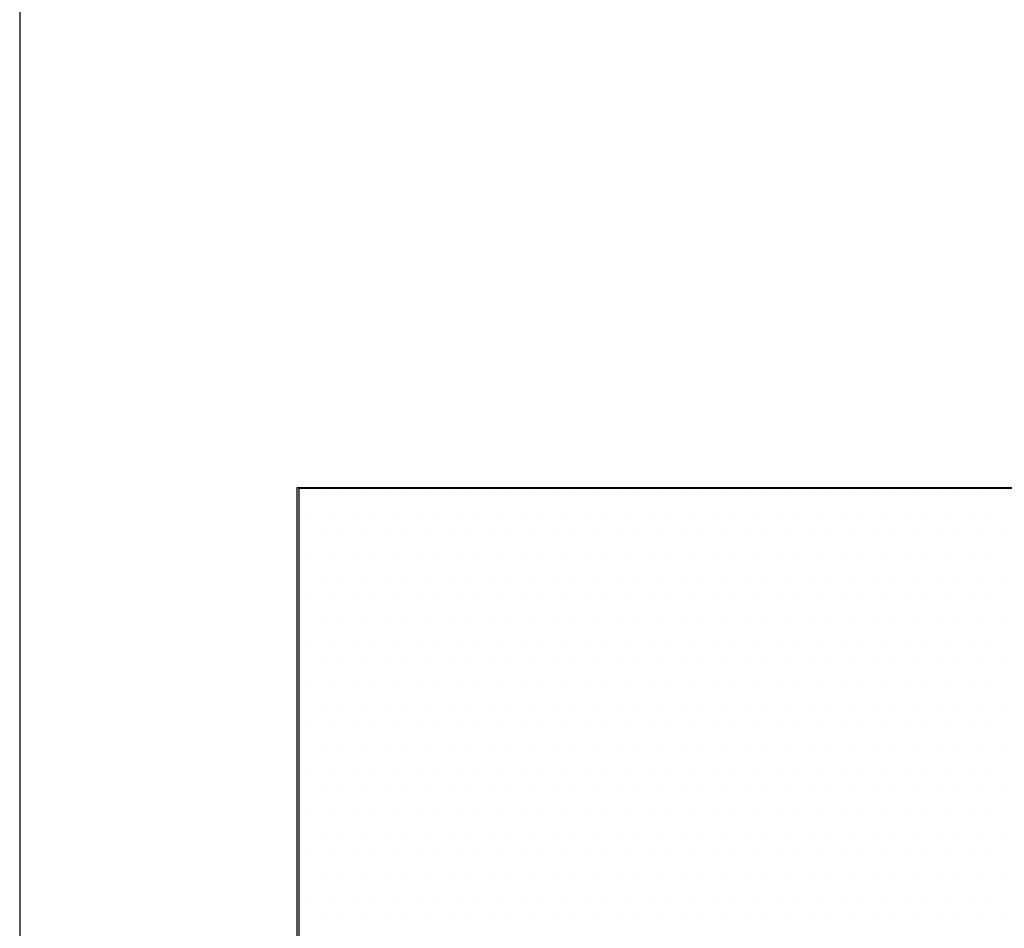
# Model space of a CAD drawing. Extents: x -71 to 52, y -13 to 68.
# Tile 30 of 81: x 33.258 to 33.441, y 20.431 to 20.599. Entities that reach past the tile are written whole.
import ezdxf

# ---------------------------------------------------------------- set-up
doc = ezdxf.new("R2010")
doc.units = 0
doc.header["$LTSCALE"] = 1.21
doc.header["$MEASUREMENT"] = 0
doc.layers.get('0').update_dxf_attribs({"linetype": 'CONTINUOUS'})
for name, color, linetype in [('DIECUT', 161, 'CONTINUOUS'), ('parker', 40, 'CONTINUOUS'), ('YELLOW', 2, 'CONTINUOUS')]:
    doc.layers.add(name, color=color, linetype=linetype)

# ---------------------------------------------------------------- blocks, each defined once
blk = doc.blocks.new('*X5')
at = {"color": 0}
for p, q in [((8.94375, 1.4625), (8.94375, 1.4625)), ((8.95312, 1.4625), (8.95312, 1.4625)), ((8.9625, 1.4625), (8.9625, 1.4625)), ((8.97188, 1.4625), (8.97188, 1.4625)), ((8.98125, 1.4625), (8.98125, 1.4625)), ((8.99063, 1.4625), (8.99063, 1.4625)), ((9, 1.4625), (9, 1.4625)), ((9.00938, 1.4625), (9.00938, 1.4625)), ((9.01875, 1.4625), (9.01875, 1.4625)), ((9.02813, 1.4625), (9.02813, 1.4625)), ((9.0375, 1.4625), (9.0375, 1.4625)), ((9.04688, 1.4625), (9.04688, 1.4625)), ((9.05625, 1.4625), (9.05625, 1.4625)), ((9.06563, 1.4625), (9.06563, 1.4625)), ((9.075, 1.4625), (9.075, 1.4625)), ((9.08438, 1.4625), (9.08438, 1.4625)), ((9.09375, 1.4625), (9.09375, 1.4625)), ((9.10313, 1.4625), (9.10313, 1.4625)), ((9.1125, 1.4625), (9.1125, 1.4625)), ((9.12188, 1.4625), (9.12188, 1.4625)), ((9.13125, 1.4625), (9.13125, 1.4625)), ((9.14063, 1.4625), (9.14063, 1.4625)), ((9.15, 1.4625), (9.15, 1.4625)), ((9.15938, 1.4625), (9.15938, 1.4625)), ((9.16875, 1.4625), (9.16875, 1.4625)), ((9.17813, 1.4625), (9.17813, 1.4625)), ((9.1875, 1.4625), (9.1875, 1.4625)), ((9.19688, 1.4625), (9.19688, 1.4625)), ((9.20625, 1.4625), (9.20625, 1.4625)), ((9.21563, 1.4625), (9.21563, 1.4625)), ((9.225, 1.4625), (9.225, 1.4625)), ((9.23438, 1.4625), (9.23438, 1.4625)), ((9.24375, 1.4625), (9.24375, 1.4625)), ((9.25313, 1.4625), (9.25313, 1.4625)), ((8.94844, 1.45312), (8.94844, 1.45312)), ((8.95781, 1.45312), (8.95781, 1.45312)), ((8.96719, 1.45312), (8.96719, 1.45312)), ((8.97656, 1.45312), (8.97656, 1.45312)), ((8.98594, 1.45312), (8.98594, 1.45312)), ((8.99531, 1.45312), (8.99531, 1.45312)), ((9.00469, 1.45312), (9.00469, 1.45312)), ((9.01406, 1.45312), (9.01406, 1.45312)), ((9.02344, 1.45312), (9.02344, 1.45312)), ((9.03281, 1.45312), (9.03281, 1.45312)), ((9.04219, 1.45312), (9.04219, 1.45312)), ((9.05156, 1.45312), (9.05156, 1.45312)), ((9.06094, 1.45312), (9.06094, 1.45312)), ((9.07031, 1.45312), (9.07031, 1.45312)), ((9.07969, 1.45312), (9.07969, 1.45312)), ((9.08906, 1.45312), (9.08906, 1.45312)), ((9.09844, 1.45312), (9.09844, 1.45312)), ((9.10781, 1.45312), (9.10781, 1.45312)), ((9.11719, 1.45312), (9.11719, 1.45312)), ((9.12656, 1.45312), (9.12656, 1.45312)), ((9.13594, 1.45312), (9.13594, 1.45312)), ((9.14531, 1.45312), (9.14531, 1.45312)), ((9.15469, 1.45312), (9.15469, 1.45312)), ((9.16406, 1.45312), (9.16406, 1.45312)), ((9.17344, 1.45312), (9.17344, 1.45312)), ((9.18281, 1.45312), (9.18281, 1.45312)), ((9.19219, 1.45312), (9.19219, 1.45312)), ((9.20156, 1.45312), (9.20156, 1.45312)), ((9.21094, 1.45312), (9.21094, 1.45312)), ((9.22031, 1.45312), (9.22031, 1.45312)), ((9.22969, 1.45312), (9.22969, 1.45312)), ((9.23906, 1.45312), (9.23906, 1.45312)), ((9.24844, 1.45312), (9.24844, 1.45312)), ((8.94375, 1.44375), (8.94375, 1.44375)), ((8.95312, 1.44375), (8.95312, 1.44375)), ((8.9625, 1.44375), (8.9625, 1.44375)), ((8.97188, 1.44375), (8.97188, 1.44375)), ((8.98125, 1.44375), (8.98125, 1.44375)), ((8.99063, 1.44375), (8.99063, 1.44375)), ((9, 1.44375), (9, 1.44375)), ((9.00938, 1.44375), (9.00938, 1.44375)), ((9.01875, 1.44375), (9.01875, 1.44375)), ((9.02813, 1.44375), (9.02813, 1.44375)), ((9.0375, 1.44375), (9.0375, 1.44375)), ((9.04688, 1.44375), (9.04688, 1.44375)), ((9.05625, 1.44375), (9.05625, 1.44375)), ((9.06563, 1.44375), (9.06563, 1.44375)), ((9.075, 1.44375), (9.075, 1.44375)), ((9.08438, 1.44375), (9.08438, 1.44375)), ((9.09375, 1.44375), (9.09375, 1.44375)), ((9.10313, 1.44375), (9.10313, 1.44375)), ((9.1125, 1.44375), (9.1125, 1.44375)), ((9.12188, 1.44375), (9.12188, 1.44375)), ((9.13125, 1.44375), (9.13125, 1.44375)), ((9.14063, 1.44375), (9.14063, 1.44375)), ((9.15, 1.44375), (9.15, 1.44375)), ((9.15938, 1.44375), (9.15938, 1.44375)), ((9.16875, 1.44375), (9.16875, 1.44375)), ((9.17813, 1.44375), (9.17813, 1.44375)), ((9.1875, 1.44375), (9.1875, 1.44375)), ((9.19688, 1.44375), (9.19688, 1.44375)), ((9.20625, 1.44375), (9.20625, 1.44375)), ((9.21563, 1.44375), (9.21563, 1.44375)), ((9.225, 1.44375), (9.225, 1.44375)), ((9.23438, 1.44375), (9.23438, 1.44375)), ((9.24375, 1.44375), (9.24375, 1.44375)), ((9.25313, 1.44375), (9.25313, 1.44375)), ((8.94844, 1.43437), (8.94844, 1.43437)), ((8.95781, 1.43437), (8.95781, 1.43437)), ((8.96719, 1.43437), (8.96719, 1.43437)), ((8.97656, 1.43437), (8.97656, 1.43437)), ((8.98594, 1.43437), (8.98594, 1.43437)), ((8.99531, 1.43437), (8.99531, 1.43437)), ((9.00469, 1.43437), (9.00469, 1.43437)), ((9.01406, 1.43437), (9.01406, 1.43437)), ((9.02344, 1.43437), (9.02344, 1.43437)), ((9.03281, 1.43437), (9.03281, 1.43437)), ((9.04219, 1.43437), (9.04219, 1.43437)), ((9.05156, 1.43437), (9.05156, 1.43437)), ((9.06094, 1.43437), (9.06094, 1.43437)), ((9.07031, 1.43437), (9.07031, 1.43437)), ((9.07969, 1.43437), (9.07969, 1.43437)), ((9.08906, 1.43437), (9.08906, 1.43437)), ((9.09844, 1.43437), (9.09844, 1.43437)), ((9.10781, 1.43437), (9.10781, 1.43437)), ((9.11719, 1.43437), (9.11719, 1.43437)), ((9.12656, 1.43437), (9.12656, 1.43437)), ((9.13594, 1.43437), (9.13594, 1.43437)), ((9.14531, 1.43437), (9.14531, 1.43437)), ((9.15469, 1.43437), (9.15469, 1.43437)), ((9.16406, 1.43437), (9.16406, 1.43437)), ((9.17344, 1.43437), (9.17344, 1.43437)), ((9.18281, 1.43437), (9.18281, 1.43437)), ((9.19219, 1.43437), (9.19219, 1.43437)), ((9.20156, 1.43437), (9.20156, 1.43437)), ((9.21094, 1.43437), (9.21094, 1.43437)), ((9.22031, 1.43437), (9.22031, 1.43437)), ((9.22969, 1.43437), (9.22969, 1.43437)), ((9.23906, 1.43437), (9.23906, 1.43437)), ((9.24844, 1.43437), (9.24844, 1.43437)), ((8.94375, 1.425), (8.94375, 1.425)), ((8.95312, 1.425), (8.95312, 1.425)), ((8.9625, 1.425), (8.9625, 1.425)), ((8.97188, 1.425), (8.97188, 1.425)), ((8.98125, 1.425), (8.98125, 1.425)), ((8.99063, 1.425), (8.99063, 1.425)), ((9, 1.425), (9, 1.425)), ((9.00938, 1.425), (9.00938, 1.425)), ((9.01875, 1.425), (9.01875, 1.425)), ((9.02813, 1.425), (9.02813, 1.425)), ((9.0375, 1.425), (9.0375, 1.425)), ((9.04688, 1.425), (9.04688, 1.425)), ((9.05625, 1.425), (9.05625, 1.425)), ((9.06563, 1.425), (9.06563, 1.425)), ((9.075, 1.425), (9.075, 1.425)), ((9.08438, 1.425), (9.08438, 1.425)), ((9.09375, 1.425), (9.09375, 1.425)), ((9.10313, 1.425), (9.10313, 1.425)), ((9.1125, 1.425), (9.1125, 1.425)), ((9.12188, 1.425), (9.12188, 1.425)), ((9.13125, 1.425), (9.13125, 1.425)), ((9.14063, 1.425), (9.14063, 1.425)), ((9.15, 1.425), (9.15, 1.425)), ((9.15938, 1.425), (9.15938, 1.425)), ((9.16875, 1.425), (9.16875, 1.425)), ((9.17813, 1.425), (9.17813, 1.425)), ((9.1875, 1.425), (9.1875, 1.425)), ((9.19688, 1.425), (9.19688, 1.425)), ((9.20625, 1.425), (9.20625, 1.425)), ((9.21563, 1.425), (9.21563, 1.425)), ((9.225, 1.425), (9.225, 1.425)), ((9.23438, 1.425), (9.23438, 1.425)), ((9.24375, 1.425), (9.24375, 1.425)), ((9.25313, 1.425), (9.25313, 1.425)), ((8.94844, 1.41562), (8.94844, 1.41562)), ((8.95781, 1.41562), (8.95781, 1.41562)), ((8.96719, 1.41562), (8.96719, 1.41562)), ((8.97656, 1.41562), (8.97656, 1.41562)), ((8.98594, 1.41562), (8.98594, 1.41562)), ((8.99531, 1.41562), (8.99531, 1.41562)), ((9.00469, 1.41562), (9.00469, 1.41562)), ((9.01406, 1.41562), (9.01406, 1.41562)), ((9.02344, 1.41562), (9.02344, 1.41562)), ((9.03281, 1.41562), (9.03281, 1.41562)), ((9.04219, 1.41562), (9.04219, 1.41562)), ((9.05156, 1.41562), (9.05156, 1.41562)), ((9.06094, 1.41562), (9.06094, 1.41562)), ((9.07031, 1.41562), (9.07031, 1.41562)), ((9.07969, 1.41562), (9.07969, 1.41562)), ((9.08906, 1.41562), (9.08906, 1.41562)), ((9.09844, 1.41562), (9.09844, 1.41562)), ((9.10781, 1.41562), (9.10781, 1.41562)), ((9.11719, 1.41562), (9.11719, 1.41562)), ((9.12656, 1.41562), (9.12656, 1.41562)), ((9.13594, 1.41562), (9.13594, 1.41562)), ((9.14531, 1.41562), (9.14531, 1.41562)), ((9.15469, 1.41562), (9.15469, 1.41562)), ((9.16406, 1.41562), (9.16406, 1.41562)), ((9.17344, 1.41562), (9.17344, 1.41562)), ((9.18281, 1.41562), (9.18281, 1.41562)), ((9.19219, 1.41562), (9.19219, 1.41562)), ((9.20156, 1.41562), (9.20156, 1.41562)), ((9.21094, 1.41562), (9.21094, 1.41562)), ((9.22031, 1.41562), (9.22031, 1.41562)), ((9.22969, 1.41562), (9.22969, 1.41562)), ((9.23906, 1.41562), (9.23906, 1.41562)), ((9.24844, 1.41562), (9.24844, 1.41562)), ((8.94375, 1.40625), (8.94375, 1.40625)), ((8.95312, 1.40625), (8.95312, 1.40625)), ((8.9625, 1.40625), (8.9625, 1.40625)), ((8.97188, 1.40625), (8.97188, 1.40625)), ((8.98125, 1.40625), (8.98125, 1.40625)), ((8.99063, 1.40625), (8.99063, 1.40625)), ((9, 1.40625), (9, 1.40625)), ((9.00938, 1.40625), (9.00938, 1.40625)), ((9.01875, 1.40625), (9.01875, 1.40625)), ((9.02813, 1.40625), (9.02813, 1.40625)), ((9.0375, 1.40625), (9.0375, 1.40625)), ((9.04688, 1.40625), (9.04688, 1.40625)), ((9.05625, 1.40625), (9.05625, 1.40625)), ((9.06563, 1.40625), (9.06563, 1.40625)), ((9.075, 1.40625), (9.075, 1.40625)), ((9.08438, 1.40625), (9.08438, 1.40625)), ((9.09375, 1.40625), (9.09375, 1.40625)), ((9.10313, 1.40625), (9.10313, 1.40625)), ((9.1125, 1.40625), (9.1125, 1.40625)), ((9.12188, 1.40625), (9.12188, 1.40625)), ((9.13125, 1.40625), (9.13125, 1.40625)), ((9.14063, 1.40625), (9.14063, 1.40625)), ((9.15, 1.40625), (9.15, 1.40625)), ((9.15938, 1.40625), (9.15938, 1.40625)), ((9.16875, 1.40625), (9.16875, 1.40625)), ((9.17813, 1.40625), (9.17813, 1.40625)), ((9.1875, 1.40625), (9.1875, 1.40625)), ((9.19688, 1.40625), (9.19688, 1.40625)), ((9.20625, 1.40625), (9.20625, 1.40625)), ((9.21563, 1.40625), (9.21563, 1.40625)), ((9.225, 1.40625), (9.225, 1.40625)), ((9.23438, 1.40625), (9.23438, 1.40625)), ((9.24375, 1.40625), (9.24375, 1.40625)), ((9.25313, 1.40625), (9.25313, 1.40625)), ((8.94844, 1.39687), (8.94844, 1.39687)), ((8.95781, 1.39687), (8.95781, 1.39687)), ((8.96719, 1.39687), (8.96719, 1.39687)), ((8.97656, 1.39687), (8.97656, 1.39687)), ((8.98594, 1.39687), (8.98594, 1.39687)), ((8.99531, 1.39687), (8.99531, 1.39687)), ((9.00469, 1.39687), (9.00469, 1.39687)), ((9.01406, 1.39687), (9.01406, 1.39687)), ((9.02344, 1.39687), (9.02344, 1.39687)), ((9.03281, 1.39687), (9.03281, 1.39687)), ((9.04219, 1.39687), (9.04219, 1.39687)), ((9.05156, 1.39687), (9.05156, 1.39687)), ((9.06094, 1.39687), (9.06094, 1.39687)), ((9.07031, 1.39687), (9.07031, 1.39687)), ((9.07969, 1.39687), (9.07969, 1.39687)), ((9.08906, 1.39687), (9.08906, 1.39687)), ((9.09844, 1.39687), (9.09844, 1.39687)), ((9.10781, 1.39687), (9.10781, 1.39687)), ((9.11719, 1.39687), (9.11719, 1.39687)), ((9.12656, 1.39687), (9.12656, 1.39687)), ((9.13594, 1.39687), (9.13594, 1.39687)), ((9.14531, 1.39687), (9.14531, 1.39687)), ((9.15469, 1.39687), (9.15469, 1.39687)), ((9.16406, 1.39687), (9.16406, 1.39687)), ((9.17344, 1.39687), (9.17344, 1.39687)), ((9.18281, 1.39687), (9.18281, 1.39687)), ((9.19219, 1.39687), (9.19219, 1.39687)), ((9.20156, 1.39687), (9.20156, 1.39687)), ((9.21094, 1.39687), (9.21094, 1.39687)), ((9.22031, 1.39687), (9.22031, 1.39687)), ((9.22969, 1.39687), (9.22969, 1.39687)), ((9.23906, 1.39687), (9.23906, 1.39687)), ((9.24844, 1.39687), (9.24844, 1.39687)), ((8.94375, 1.3875), (8.94375, 1.3875)), ((8.95312, 1.3875), (8.95312, 1.3875)), ((8.9625, 1.3875), (8.9625, 1.3875)), ((8.97188, 1.3875), (8.97188, 1.3875)), ((8.98125, 1.3875), (8.98125, 1.3875)), ((8.99063, 1.3875), (8.99063, 1.3875)), ((9, 1.3875), (9, 1.3875)), ((9.00938, 1.3875), (9.00938, 1.3875)), ((9.01875, 1.3875), (9.01875, 1.3875)), ((9.02813, 1.3875), (9.02813, 1.3875)), ((9.0375, 1.3875), (9.0375, 1.3875)), ((9.04688, 1.3875), (9.04688, 1.3875)), ((9.05625, 1.3875), (9.05625, 1.3875)), ((9.06563, 1.3875), (9.06563, 1.3875)), ((9.075, 1.3875), (9.075, 1.3875)), ((9.08438, 1.3875), (9.08438, 1.3875)), ((9.09375, 1.3875), (9.09375, 1.3875)), ((9.10313, 1.3875), (9.10313, 1.3875)), ((9.1125, 1.3875), (9.1125, 1.3875)), ((9.12188, 1.3875), (9.12188, 1.3875)), ((9.13125, 1.3875), (9.13125, 1.3875)), ((9.14063, 1.3875), (9.14063, 1.3875)), ((9.15, 1.3875), (9.15, 1.3875)), ((9.15938, 1.3875), (9.15938, 1.3875)), ((9.16875, 1.3875), (9.16875, 1.3875)), ((9.17813, 1.3875), (9.17813, 1.3875)), ((9.1875, 1.3875), (9.1875, 1.3875)), ((9.19688, 1.3875), (9.19688, 1.3875)), ((9.20625, 1.3875), (9.20625, 1.3875)), ((9.21563, 1.3875), (9.21563, 1.3875)), ((9.225, 1.3875), (9.225, 1.3875)), ((9.23438, 1.3875), (9.23438, 1.3875)), ((9.24375, 1.3875), (9.24375, 1.3875)), ((9.25313, 1.3875), (9.25313, 1.3875)), ((8.94844, 1.37813), (8.94844, 1.37813)), ((8.95781, 1.37813), (8.95781, 1.37813)), ((8.96719, 1.37813), (8.96719, 1.37813)), ((8.97656, 1.37813), (8.97656, 1.37813)), ((8.98594, 1.37813), (8.98594, 1.37813)), ((8.99531, 1.37813), (8.99531, 1.37813)), ((9.00469, 1.37813), (9.00469, 1.37813)), ((9.01406, 1.37813), (9.01406, 1.37813)), ((9.02344, 1.37813), (9.02344, 1.37813)), ((9.03281, 1.37813), (9.03281, 1.37813)), ((9.04219, 1.37813), (9.04219, 1.37813)), ((9.05156, 1.37813), (9.05156, 1.37813)), ((9.06094, 1.37813), (9.06094, 1.37813)), ((9.07031, 1.37813), (9.07031, 1.37813)), ((9.07969, 1.37813), (9.07969, 1.37813)), ((9.08906, 1.37813), (9.08906, 1.37813)), ((9.09844, 1.37813), (9.09844, 1.37813)), ((9.10781, 1.37813), (9.10781, 1.37813)), ((9.11719, 1.37813), (9.11719, 1.37813)), ((9.12656, 1.37813), (9.12656, 1.37813)), ((9.13594, 1.37813), (9.13594, 1.37813)), ((9.14531, 1.37813), (9.14531, 1.37813)), ((9.15469, 1.37813), (9.15469, 1.37813)), ((9.16406, 1.37813), (9.16406, 1.37813)), ((9.17344, 1.37813), (9.17344, 1.37813)), ((9.18281, 1.37813), (9.18281, 1.37813)), ((9.19219, 1.37813), (9.19219, 1.37813)), ((9.20156, 1.37813), (9.20156, 1.37813)), ((9.21094, 1.37813), (9.21094, 1.37813)), ((9.22031, 1.37813), (9.22031, 1.37813)), ((9.22969, 1.37813), (9.22969, 1.37813)), ((9.23906, 1.37813), (9.23906, 1.37813)), ((9.24844, 1.37813), (9.24844, 1.37813)), ((8.94375, 1.36875), (8.94375, 1.36875)), ((8.95312, 1.36875), (8.95312, 1.36875)), ((8.9625, 1.36875), (8.9625, 1.36875)), ((8.97188, 1.36875), (8.97188, 1.36875)), ((8.98125, 1.36875), (8.98125, 1.36875)), ((8.99063, 1.36875), (8.99063, 1.36875)), ((9, 1.36875), (9, 1.36875)), ((9.00938, 1.36875), (9.00938, 1.36875)), ((9.01875, 1.36875), (9.01875, 1.36875)), ((9.02813, 1.36875), (9.02813, 1.36875)), ((9.0375, 1.36875), (9.0375, 1.36875)), ((9.04688, 1.36875), (9.04688, 1.36875)), ((9.05625, 1.36875), (9.05625, 1.36875)), ((9.06563, 1.36875), (9.06563, 1.36875)), ((9.075, 1.36875), (9.075, 1.36875)), ((9.08438, 1.36875), (9.08438, 1.36875)), ((9.09375, 1.36875), (9.09375, 1.36875)), ((9.10313, 1.36875), (9.10313, 1.36875)), ((9.1125, 1.36875), (9.1125, 1.36875)), ((9.12188, 1.36875), (9.12188, 1.36875)), ((9.13125, 1.36875), (9.13125, 1.36875)), ((9.14063, 1.36875), (9.14063, 1.36875)), ((9.15, 1.36875), (9.15, 1.36875)), ((9.15938, 1.36875), (9.15938, 1.36875)), ((9.16875, 1.36875), (9.16875, 1.36875)), ((9.17813, 1.36875), (9.17813, 1.36875)), ((9.1875, 1.36875), (9.1875, 1.36875)), ((9.19688, 1.36875), (9.19688, 1.36875)), ((9.20625, 1.36875), (9.20625, 1.36875)), ((9.21563, 1.36875), (9.21563, 1.36875)), ((9.225, 1.36875), (9.225, 1.36875)), ((9.23438, 1.36875), (9.23438, 1.36875)), ((9.24375, 1.36875), (9.24375, 1.36875)), ((9.25313, 1.36875), (9.25313, 1.36875)), ((8.94844, 1.35938), (8.94844, 1.35938)), ((8.95781, 1.35938), (8.95781, 1.35938)), ((8.96719, 1.35938), (8.96719, 1.35938)), ((8.97656, 1.35938), (8.97656, 1.35938)), ((8.98594, 1.35938), (8.98594, 1.35938)), ((8.99531, 1.35938), (8.99531, 1.35938)), ((9.00469, 1.35938), (9.00469, 1.35938)), ((9.01406, 1.35938), (9.01406, 1.35938)), ((9.02344, 1.35938), (9.02344, 1.35938)), ((9.03281, 1.35938), (9.03281, 1.35938)), ((9.04219, 1.35938), (9.04219, 1.35938)), ((9.05156, 1.35938), (9.05156, 1.35938)), ((9.06094, 1.35938), (9.06094, 1.35938)), ((9.07031, 1.35938), (9.07031, 1.35938)), ((9.07969, 1.35938), (9.07969, 1.35938)), ((9.08906, 1.35938), (9.08906, 1.35938)), ((9.09844, 1.35938), (9.09844, 1.35938)), ((9.10781, 1.35938), (9.10781, 1.35938)), ((9.11719, 1.35938), (9.11719, 1.35938)), ((9.12656, 1.35938), (9.12656, 1.35938)), ((9.13594, 1.35938), (9.13594, 1.35938)), ((9.14531, 1.35938), (9.14531, 1.35938)), ((9.15469, 1.35938), (9.15469, 1.35938)), ((9.16406, 1.35938), (9.16406, 1.35938)), ((9.17344, 1.35938), (9.17344, 1.35938)), ((9.18281, 1.35938), (9.18281, 1.35938)), ((9.19219, 1.35938), (9.19219, 1.35938)), ((9.20156, 1.35938), (9.20156, 1.35938)), ((9.21094, 1.35938), (9.21094, 1.35938)), ((9.22031, 1.35938), (9.22031, 1.35938)), ((9.22969, 1.35938), (9.22969, 1.35938)), ((9.23906, 1.35938), (9.23906, 1.35938)), ((9.24844, 1.35938), (9.24844, 1.35938)), ((8.94375, 1.35), (8.94375, 1.35)), ((8.95312, 1.35), (8.95312, 1.35)), ((8.9625, 1.35), (8.9625, 1.35)), ((8.97188, 1.35), (8.97188, 1.35)), ((8.98125, 1.35), (8.98125, 1.35)), ((8.99063, 1.35), (8.99063, 1.35)), ((9, 1.35), (9, 1.35)), ((9.00938, 1.35), (9.00938, 1.35)), ((9.01875, 1.35), (9.01875, 1.35)), ((9.02813, 1.35), (9.02813, 1.35)), ((9.0375, 1.35), (9.0375, 1.35)), ((9.04688, 1.35), (9.04688, 1.35)), ((9.05625, 1.35), (9.05625, 1.35)), ((9.06563, 1.35), (9.06563, 1.35)), ((9.075, 1.35), (9.075, 1.35)), ((9.08438, 1.35), (9.08438, 1.35)), ((9.09375, 1.35), (9.09375, 1.35)), ((9.10313, 1.35), (9.10313, 1.35)), ((9.1125, 1.35), (9.1125, 1.35)), ((9.12188, 1.35), (9.12188, 1.35)), ((9.13125, 1.35), (9.13125, 1.35)), ((9.14063, 1.35), (9.14063, 1.35)), ((9.15, 1.35), (9.15, 1.35)), ((9.15938, 1.35), (9.15938, 1.35)), ((9.16875, 1.35), (9.16875, 1.35)), ((9.17813, 1.35), (9.17813, 1.35)), ((9.1875, 1.35), (9.1875, 1.35)), ((9.19688, 1.35), (9.19688, 1.35)), ((9.20625, 1.35), (9.20625, 1.35)), ((9.21563, 1.35), (9.21563, 1.35)), ((9.225, 1.35), (9.225, 1.35)), ((9.23438, 1.35), (9.23438, 1.35)), ((9.24375, 1.35), (9.24375, 1.35)), ((9.25313, 1.35), (9.25313, 1.35)), ((8.94844, 1.34062), (8.94844, 1.34062)), ((8.95781, 1.34062), (8.95781, 1.34062)), ((8.96719, 1.34062), (8.96719, 1.34062)), ((8.97656, 1.34062), (8.97656, 1.34062)), ((8.98594, 1.34062), (8.98594, 1.34062)), ((8.99531, 1.34062), (8.99531, 1.34062)), ((9.00469, 1.34062), (9.00469, 1.34062)), ((9.01406, 1.34062), (9.01406, 1.34062)), ((9.02344, 1.34062), (9.02344, 1.34062)), ((9.03281, 1.34062), (9.03281, 1.34062)), ((9.04219, 1.34062), (9.04219, 1.34062)), ((9.05156, 1.34062), (9.05156, 1.34062)), ((9.06094, 1.34062), (9.06094, 1.34062)), ((9.07031, 1.34062), (9.07031, 1.34062)), ((9.07969, 1.34062), (9.07969, 1.34062)), ((9.08906, 1.34062), (9.08906, 1.34062)), ((9.09844, 1.34062), (9.09844, 1.34062)), ((9.10781, 1.34062), (9.10781, 1.34062)), ((9.11719, 1.34062), (9.11719, 1.34062)), ((9.12656, 1.34062), (9.12656, 1.34062)), ((9.13594, 1.34062), (9.13594, 1.34062)), ((9.14531, 1.34062), (9.14531, 1.34062)), ((9.15469, 1.34062), (9.15469, 1.34062)), ((9.16406, 1.34062), (9.16406, 1.34062)), ((9.17344, 1.34062), (9.17344, 1.34062)), ((9.18281, 1.34062), (9.18281, 1.34062)), ((9.19219, 1.34062), (9.19219, 1.34062)), ((9.20156, 1.34062), (9.20156, 1.34062)), ((9.21094, 1.34062), (9.21094, 1.34062)), ((9.22031, 1.34062), (9.22031, 1.34062)), ((9.22969, 1.34062), (9.22969, 1.34062)), ((9.23906, 1.34062), (9.23906, 1.34062)), ((9.24844, 1.34062), (9.24844, 1.34062)), ((8.94375, 1.33125), (8.94375, 1.33125)), ((8.95312, 1.33125), (8.95312, 1.33125)), ((8.9625, 1.33125), (8.9625, 1.33125)), ((8.97188, 1.33125), (8.97188, 1.33125)), ((8.98125, 1.33125), (8.98125, 1.33125)), ((8.99063, 1.33125), (8.99063, 1.33125)), ((9, 1.33125), (9, 1.33125)), ((9.00938, 1.33125), (9.00938, 1.33125)), ((9.01875, 1.33125), (9.01875, 1.33125)), ((9.02813, 1.33125), (9.02813, 1.33125)), ((9.0375, 1.33125), (9.0375, 1.33125)), ((9.04688, 1.33125), (9.04688, 1.33125)), ((9.05625, 1.33125), (9.05625, 1.33125)), ((9.06563, 1.33125), (9.06563, 1.33125)), ((9.075, 1.33125), (9.075, 1.33125)), ((9.08438, 1.33125), (9.08438, 1.33125)), ((9.09375, 1.33125), (9.09375, 1.33125)), ((9.10313, 1.33125), (9.10313, 1.33125)), ((9.1125, 1.33125), (9.1125, 1.33125)), ((9.12188, 1.33125), (9.12188, 1.33125)), ((9.13125, 1.33125), (9.13125, 1.33125)), ((9.14063, 1.33125), (9.14063, 1.33125)), ((9.15, 1.33125), (9.15, 1.33125)), ((9.15938, 1.33125), (9.15938, 1.33125)), ((9.16875, 1.33125), (9.16875, 1.33125)), ((9.17813, 1.33125), (9.17813, 1.33125)), ((9.1875, 1.33125), (9.1875, 1.33125)), ((9.19688, 1.33125), (9.19688, 1.33125)), ((9.20625, 1.33125), (9.20625, 1.33125)), ((9.21563, 1.33125), (9.21563, 1.33125)), ((9.225, 1.33125), (9.225, 1.33125)), ((9.23438, 1.33125), (9.23438, 1.33125)), ((9.24375, 1.33125), (9.24375, 1.33125)), ((9.25313, 1.33125), (9.25313, 1.33125)), ((8.94844, 1.32187), (8.94844, 1.32187)), ((8.95781, 1.32187), (8.95781, 1.32187)), ((8.96719, 1.32187), (8.96719, 1.32187)), ((8.97656, 1.32187), (8.97656, 1.32187)), ((8.98594, 1.32187), (8.98594, 1.32187)), ((8.99531, 1.32187), (8.99531, 1.32187)), ((9.00469, 1.32187), (9.00469, 1.32187)), ((9.01406, 1.32187), (9.01406, 1.32187)), ((9.02344, 1.32187), (9.02344, 1.32187)), ((9.03281, 1.32187), (9.03281, 1.32187)), ((9.04219, 1.32187), (9.04219, 1.32187)), ((9.05156, 1.32187), (9.05156, 1.32187)), ((9.06094, 1.32187), (9.06094, 1.32187)), ((9.07031, 1.32187), (9.07031, 1.32187)), ((9.07969, 1.32187), (9.07969, 1.32187)), ((9.08906, 1.32187), (9.08906, 1.32187)), ((9.09844, 1.32187), (9.09844, 1.32187)), ((9.10781, 1.32187), (9.10781, 1.32187)), ((9.11719, 1.32187), (9.11719, 1.32187)), ((9.12656, 1.32187), (9.12656, 1.32187)), ((9.13594, 1.32187), (9.13594, 1.32187)), ((9.14531, 1.32187), (9.14531, 1.32187)), ((9.15469, 1.32187), (9.15469, 1.32187)), ((9.16406, 1.32187), (9.16406, 1.32187)), ((9.17344, 1.32187), (9.17344, 1.32187)), ((9.18281, 1.32187), (9.18281, 1.32187)), ((9.19219, 1.32187), (9.19219, 1.32187)), ((9.20156, 1.32187), (9.20156, 1.32187)), ((9.21094, 1.32187), (9.21094, 1.32187)), ((9.22031, 1.32187), (9.22031, 1.32187)), ((9.22969, 1.32187), (9.22969, 1.32187)), ((9.23906, 1.32187), (9.23906, 1.32187)), ((9.24844, 1.32187), (9.24844, 1.32187)), ((8.94375, 1.3125), (8.94375, 1.3125)), ((8.95312, 1.3125), (8.95312, 1.3125)), ((8.9625, 1.3125), (8.9625, 1.3125)), ((8.97188, 1.3125), (8.97188, 1.3125)), ((8.98125, 1.3125), (8.98125, 1.3125)), ((8.99063, 1.3125), (8.99063, 1.3125)), ((9, 1.3125), (9, 1.3125)), ((9.00938, 1.3125), (9.00938, 1.3125)), ((9.01875, 1.3125), (9.01875, 1.3125)), ((9.02813, 1.3125), (9.02813, 1.3125)), ((9.0375, 1.3125), (9.0375, 1.3125)), ((9.04688, 1.3125), (9.04688, 1.3125)), ((9.05625, 1.3125), (9.05625, 1.3125)), ((9.06563, 1.3125), (9.06563, 1.3125)), ((9.075, 1.3125), (9.075, 1.3125)), ((9.08438, 1.3125), (9.08438, 1.3125)), ((9.09375, 1.3125), (9.09375, 1.3125)), ((9.10313, 1.3125), (9.10313, 1.3125)), ((9.1125, 1.3125), (9.1125, 1.3125)), ((9.12188, 1.3125), (9.12188, 1.3125)), ((9.13125, 1.3125), (9.13125, 1.3125)), ((9.14063, 1.3125), (9.14063, 1.3125)), ((9.15, 1.3125), (9.15, 1.3125)), ((9.15938, 1.3125), (9.15938, 1.3125)), ((9.16875, 1.3125), (9.16875, 1.3125)), ((9.17813, 1.3125), (9.17813, 1.3125)), ((9.1875, 1.3125), (9.1875, 1.3125)), ((9.19688, 1.3125), (9.19688, 1.3125)), ((9.20625, 1.3125), (9.20625, 1.3125)), ((9.21563, 1.3125), (9.21563, 1.3125)), ((9.225, 1.3125), (9.225, 1.3125)), ((9.23438, 1.3125), (9.23438, 1.3125)), ((9.24375, 1.3125), (9.24375, 1.3125)), ((9.25313, 1.3125), (9.25313, 1.3125)), ((8.94844, 1.30312), (8.94844, 1.30312)), ((8.95781, 1.30312), (8.95781, 1.30312)), ((8.96719, 1.30312), (8.96719, 1.30312)), ((8.97656, 1.30312), (8.97656, 1.30312)), ((8.98594, 1.30312), (8.98594, 1.30312)), ((8.99531, 1.30312), (8.99531, 1.30312)), ((9.00469, 1.30312), (9.00469, 1.30312)), ((9.01406, 1.30312), (9.01406, 1.30312)), ((9.02344, 1.30312), (9.02344, 1.30312)), ((9.03281, 1.30312), (9.03281, 1.30312)), ((9.04219, 1.30312), (9.04219, 1.30312)), ((9.05156, 1.30312), (9.05156, 1.30312)), ((9.06094, 1.30312), (9.06094, 1.30312)), ((9.07031, 1.30312), (9.07031, 1.30312)), ((9.07969, 1.30312), (9.07969, 1.30312)), ((9.08906, 1.30312), (9.08906, 1.30312)), ((9.09844, 1.30312), (9.09844, 1.30312)), ((9.10781, 1.30312), (9.10781, 1.30312)), ((9.11719, 1.30312), (9.11719, 1.30312)), ((9.12656, 1.30312), (9.12656, 1.30312)), ((9.13594, 1.30312), (9.13594, 1.30312)), ((9.14531, 1.30312), (9.14531, 1.30312)), ((9.15469, 1.30312), (9.15469, 1.30312)), ((9.16406, 1.30312), (9.16406, 1.30312)), ((9.17344, 1.30312), (9.17344, 1.30312)), ((9.18281, 1.30312), (9.18281, 1.30312)), ((9.19219, 1.30312), (9.19219, 1.30312)), ((9.20156, 1.30312), (9.20156, 1.30312)), ((9.21094, 1.30312), (9.21094, 1.30312)), ((9.22031, 1.30312), (9.22031, 1.30312)), ((9.22969, 1.30312), (9.22969, 1.30312)), ((9.23906, 1.30312), (9.23906, 1.30312)), ((9.24844, 1.30312), (9.24844, 1.30312)), ((8.94375, 1.29375), (8.94375, 1.29375)), ((8.95312, 1.29375), (8.95312, 1.29375)), ((8.9625, 1.29375), (8.9625, 1.29375)), ((8.97188, 1.29375), (8.97188, 1.29375)), ((8.98125, 1.29375), (8.98125, 1.29375)), ((8.99063, 1.29375), (8.99063, 1.29375)), ((9, 1.29375), (9, 1.29375)), ((9.00938, 1.29375), (9.00938, 1.29375)), ((9.01875, 1.29375), (9.01875, 1.29375)), ((9.02813, 1.29375), (9.02813, 1.29375)), ((9.0375, 1.29375), (9.0375, 1.29375)), ((9.04688, 1.29375), (9.04688, 1.29375)), ((9.05625, 1.29375), (9.05625, 1.29375)), ((9.06563, 1.29375), (9.06563, 1.29375)), ((9.075, 1.29375), (9.075, 1.29375)), ((9.08438, 1.29375), (9.08438, 1.29375)), ((9.09375, 1.29375), (9.09375, 1.29375)), ((9.10313, 1.29375), (9.10313, 1.29375)), ((9.1125, 1.29375), (9.1125, 1.29375)), ((9.12188, 1.29375), (9.12188, 1.29375)), ((9.13125, 1.29375), (9.13125, 1.29375)), ((9.14063, 1.29375), (9.14063, 1.29375)), ((9.15, 1.29375), (9.15, 1.29375)), ((9.15938, 1.29375), (9.15938, 1.29375)), ((9.16875, 1.29375), (9.16875, 1.29375)), ((9.17813, 1.29375), (9.17813, 1.29375)), ((9.1875, 1.29375), (9.1875, 1.29375)), ((9.19688, 1.29375), (9.19688, 1.29375)), ((9.20625, 1.29375), (9.20625, 1.29375)), ((9.21563, 1.29375), (9.21563, 1.29375)), ((9.225, 1.29375), (9.225, 1.29375)), ((9.23438, 1.29375), (9.23438, 1.29375)), ((9.24375, 1.29375), (9.24375, 1.29375)), ((9.25313, 1.29375), (9.25313, 1.29375)), ((8.94844, 1.28438), (8.94844, 1.28438)), ((8.95781, 1.28438), (8.95781, 1.28438)), ((8.96719, 1.28438), (8.96719, 1.28438)), ((8.97656, 1.28438), (8.97656, 1.28438)), ((8.98594, 1.28438), (8.98594, 1.28438)), ((8.99531, 1.28438), (8.99531, 1.28438)), ((9.00469, 1.28438), (9.00469, 1.28438)), ((9.01406, 1.28438), (9.01406, 1.28438)), ((9.02344, 1.28438), (9.02344, 1.28438)), ((9.03281, 1.28438), (9.03281, 1.28438)), ((9.04219, 1.28438), (9.04219, 1.28438)), ((9.05156, 1.28438), (9.05156, 1.28438)), ((9.06094, 1.28438), (9.06094, 1.28438)), ((9.07031, 1.28438), (9.07031, 1.28438)), ((9.07969, 1.28438), (9.07969, 1.28438)), ((9.08906, 1.28438), (9.08906, 1.28438)), ((9.09844, 1.28438), (9.09844, 1.28438)), ((9.10781, 1.28438), (9.10781, 1.28438)), ((9.11719, 1.28438), (9.11719, 1.28438)), ((9.12656, 1.28438), (9.12656, 1.28438)), ((9.13594, 1.28438), (9.13594, 1.28438)), ((9.14531, 1.28438), (9.14531, 1.28438)), ((9.15469, 1.28438), (9.15469, 1.28438)), ((9.16406, 1.28438), (9.16406, 1.28438)), ((9.17344, 1.28438), (9.17344, 1.28438)), ((9.18281, 1.28438), (9.18281, 1.28438)), ((9.19219, 1.28438), (9.19219, 1.28438)), ((9.20156, 1.28438), (9.20156, 1.28438)), ((9.21094, 1.28438), (9.21094, 1.28438)), ((9.22031, 1.28438), (9.22031, 1.28438)), ((9.22969, 1.28438), (9.22969, 1.28438)), ((9.23906, 1.28438), (9.23906, 1.28438)), ((9.24844, 1.28438), (9.24844, 1.28438)), ((8.94375, 1.275), (8.94375, 1.275)), ((8.95312, 1.275), (8.95312, 1.275)), ((8.9625, 1.275), (8.9625, 1.275)), ((8.97188, 1.275), (8.97188, 1.275)), ((8.98125, 1.275), (8.98125, 1.275)), ((8.99063, 1.275), (8.99063, 1.275)), ((9, 1.275), (9, 1.275)), ((9.00938, 1.275), (9.00938, 1.275)), ((9.01875, 1.275), (9.01875, 1.275)), ((9.02813, 1.275), (9.02813, 1.275)), ((9.0375, 1.275), (9.0375, 1.275)), ((9.04688, 1.275), (9.04688, 1.275)), ((9.05625, 1.275), (9.05625, 1.275)), ((9.06563, 1.275), (9.06563, 1.275)), ((9.075, 1.275), (9.075, 1.275)), ((9.08438, 1.275), (9.08438, 1.275)), ((9.09375, 1.275), (9.09375, 1.275)), ((9.10313, 1.275), (9.10313, 1.275)), ((9.1125, 1.275), (9.1125, 1.275)), ((9.12188, 1.275), (9.12188, 1.275)), ((9.13125, 1.275), (9.13125, 1.275)), ((9.14063, 1.275), (9.14063, 1.275)), ((9.15, 1.275), (9.15, 1.275)), ((9.15938, 1.275), (9.15938, 1.275)), ((9.16875, 1.275), (9.16875, 1.275)), ((9.17813, 1.275), (9.17813, 1.275)), ((9.1875, 1.275), (9.1875, 1.275)), ((9.19688, 1.275), (9.19688, 1.275)), ((9.20625, 1.275), (9.20625, 1.275)), ((9.21563, 1.275), (9.21563, 1.275)), ((9.225, 1.275), (9.225, 1.275)), ((9.23438, 1.275), (9.23438, 1.275)), ((9.24375, 1.275), (9.24375, 1.275)), ((9.25313, 1.275), (9.25313, 1.275))]:
    blk.add_line(p, q, dxfattribs=at)

msp = doc.modelspace()

# ---------------------------------------------------------------- linework, layer by layer
at = {"layer": 'DIECUT', "flags": 128}
msp.add_lwpolyline([(33.84352, 24.22312), (33.30848, 24.22312, 0.414214), (33.25848, 24.17312), (33.25848, 20.00812, 0.414214), (33.30848, 19.95812), (34.46986, 19.95812, 0.414214), (34.51986, 20.00812), (34.51986, 23.74106)], format="xyb", dxfattribs=at)
at = {"layer": 'parker'}
msp.add_lwpolyline([(33.31038, 20.51243), (33.9397, 20.51243), (33.9397, 20.27109), (33.31038, 20.27109), (33.31038, 20.36872), (33.49473, 20.36872), (33.49473, 20.39679), (33.31038, 20.39679), (33.31038, 20.51243), (33.31038, 20.51243)], dxfattribs=at)
at = {"layer": 'YELLOW'}
msp.add_lwpolyline([(33.31002, 20.51257), (33.9397, 20.51257), (33.9397, 20.27109), (33.31002, 20.27109), (33.31002, 20.36877), (33.49448, 20.36877), (33.49448, 20.39686), (33.31002, 20.39686), (33.31002, 20.51257), (33.31002, 20.51257)], dxfattribs=at)

# ---------------------------------------------------------------- block references
at = {"layer": 'parker', "xscale": 0.420940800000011, "yscale": 0.4209407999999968, "zscale": 0.4209408}
msp.add_blockref('*X5', (29.54562, 19.89594), dxfattribs=at)

doc.saveas('drawing.dxf')
